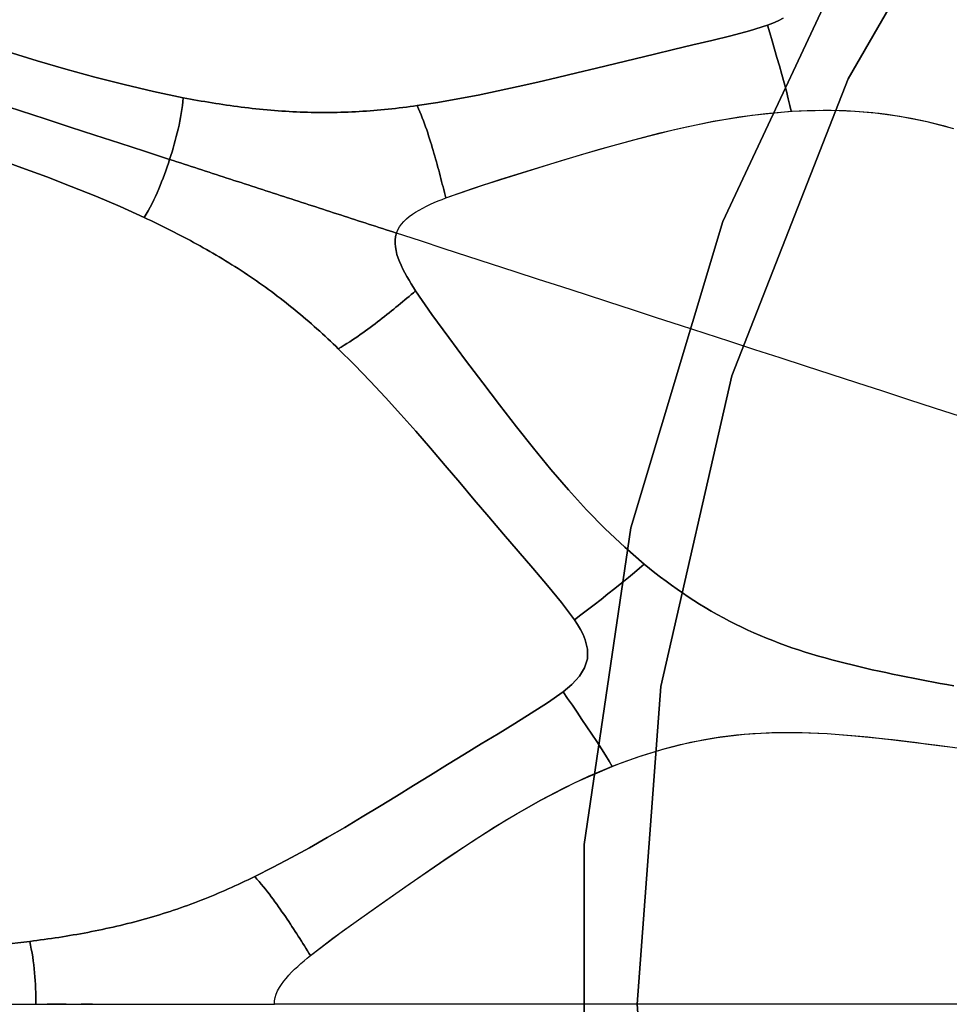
# Model space of a CAD drawing. Header units: centimetres. Extents: x -49.6 to 49.6, y -49.6 to 49.6.
# Tile 22 of 61: x -23.5 to -15.5, y 0 to 8.4. Entities that reach past the tile are written whole.
import ezdxf

# ---------------------------------------------------------------- set-up
doc = ezdxf.new("R2010")
doc.units = ezdxf.units.CM
doc.layers.get('0').update_dxf_attribs({"true_color": 0x5890e1})

msp = doc.modelspace()

# ---------------------------------------------------------------- linework, layer by layer
at = {"color": 16, "true_color": 0x870606}
for points in [[(2.0433, -18.5715, 0), (-0.6824, -18.6711, 0), (-3.3937, -18.3728, 0), (-6.0326, -17.6829, 0), (-8.543, -16.6161, 0), (-10.8713, -15.1952, 0), (-12.9679, -13.4504, 0), (-14.7881, -11.4189, 0), (-16.2931, -9.1441, 0), (-17.4508, -6.6744, 0), (-18.2367, -4.0624, 0), (-18.6338, -1.3638, 0), (-18.6338, 1.3638, 0), (-18.2367, 4.0624, 0), (-17.4508, 6.6743, 0), (-16.2931, 9.1441, 0), (-14.7881, 11.4189, 0), (-12.9679, 13.4504, 0), (-10.8713, 15.1952, 0), (-8.543, 16.6161, 0), (-6.0326, 17.6829, 0), (-3.3937, 18.3728, 0), (-0.6824, 18.6711, 0), (2.0433, 18.5715, 0)], [(2.0433, 18.5715, 0), (-0.6824, 18.6711, 0), (-3.3937, 18.3728, 0), (-6.0326, 17.6829, 0), (-8.543, 16.6161, 0), (-10.8713, 15.1952, 0), (-12.9679, 13.4504, 0), (-14.7881, 11.4189, 0), (-16.2931, 9.1441, 0), (-17.4508, 6.6744, 0), (-18.2367, 4.0624, 0), (-18.6338, 1.3638, 0), (-18.6338, -1.3638, 0), (-18.2367, -4.0624, 0), (-17.4508, -6.6744, 0), (-16.2931, -9.1441, 0), (-14.7881, -11.4189, 0), (-12.9679, -13.4504, 0), (-10.8713, -15.1952, 0), (-8.543, -16.6161, 0), (-6.0326, -17.6829, 0), (-3.3937, -18.3728, 0), (-0.6824, -18.6711, 0), (2.0433, -18.5715, 0)], [(1.3588, 18.1327, 0), (-1.3589, 18.1327, 0), (-4.0463, 17.7277, 0), (-6.6433, 16.9266, 0), (-9.0919, 15.7474, 0), (-11.3374, 14.2165, 0), (-13.3296, 12.368, 0), (-15.024, 10.2432, 0), (-16.3829, 7.8896, 0), (-17.3759, 5.3597, 0), (-17.9806, 2.7101, 0), (-18.1837, 0, 0), (-17.9806, -2.7101, 0), (-17.3759, -5.3597, 0), (-16.3829, -7.8896, 0), (-15.024, -10.2432, 0), (-13.3296, -12.368, 0), (-11.3374, -14.2165, 0), (-9.0919, -15.7475, 0), (-6.6433, -16.9266, 0), (-4.0463, -17.7277, 0), (-1.3589, -18.1328, 0), (1.3588, -18.1328, 0)], [(1.3588, -18.1328, 0), (-1.3589, -18.1328, 0), (-4.0463, -17.7277, 0), (-6.6433, -16.9266, 0), (-9.0919, -15.7475, 0), (-11.3374, -14.2165, 0), (-13.3296, -12.368, 0), (-15.024, -10.2432, 0), (-16.3829, -7.8896, 0), (-17.3759, -5.3597, 0), (-17.9806, -2.7101, 0), (-18.1837, 0, 0), (-17.9806, 2.7101, 0), (-17.3759, 5.3597, 0), (-16.3829, 7.8896, 0), (-15.024, 10.2432, 0), (-13.3296, 12.368, 0), (-11.3374, 14.2165, 0), (-9.0919, 15.7474, 0), (-6.6433, 16.9266, 0), (-4.0463, 17.7277, 0), (-1.3589, 18.1327, 0), (1.3588, 18.1327, 0)], [(-23.547, 8.1197, 0), (-23.3022, 8.0456, 0), (-23.056, 7.9739, 0), (-22.8082, 7.9056, 0), (-22.5588, 7.8416, 0), (-22.3077, 7.7827, 0), (-22.0549, 7.7301, 0), (-22.0244, 7.7242, 0), (-21.9938, 7.7184, 0), (-21.9631, 7.7128, 0), (-21.9325, 7.7072, 0), (-21.9017, 7.7018, 0), (-21.8708, 7.6965, 0), (-21.84, 7.6913, 0), (-21.8091, 7.6862, 0), (-21.7781, 7.6813, 0), (-21.7471, 7.6765, 0), (-21.7159, 7.6718, 0), (-21.6848, 7.6672, 0), (-21.6537, 7.6628, 0), (-21.6224, 7.6585, 0), (-21.5912, 7.6544, 0), (-21.5599, 7.6504, 0), (-21.5287, 7.6465, 0), (-21.4973, 7.6428, 0), (-21.4659, 7.6392, 0), (-21.4346, 7.6358, 0), (-21.4031, 7.6326, 0), (-21.3717, 7.6295, 0), (-21.3402, 7.6266, 0), (-21.3087, 7.6238, 0), (-21.2772, 7.6212, 0), (-21.2457, 7.6188, 0), (-21.2141, 7.6165, 0), (-21.1826, 7.6144, 0), (-21.151, 7.6125, 0), (-21.1195, 7.6108, 0), (-21.0879, 7.6092, 0), (-21.0564, 7.6079, 0), (-21.025, 7.6067, 0), (-20.9938, 7.6057, 0), (-20.9624, 7.6049, 0), (-20.9312, 7.6043, 0), (-20.8998, 7.6039, 0), (-20.8684, 7.6037, 0), (-20.8372, 7.6037, 0), (-20.8058, 7.6038, 0), (-20.7744, 7.6042, 0), (-20.743, 7.6047, 0), (-20.7117, 7.6055, 0), (-20.6803, 7.6064, 0), (-20.6488, 7.6075, 0), (-20.6174, 7.6089, 0), (-20.5859, 7.6104, 0), (-20.5544, 7.6121, 0), (-20.5233, 7.614, 0), (-20.4923, 7.616, 0), (-20.4612, 7.6183, 0), (-20.4302, 7.6207, 0), (-20.3992, 7.6234, 0), (-20.3682, 7.6262, 0), (-20.3372, 7.6291, 0), (-20.3062, 7.6322, 0), (-20.2751, 7.6355, 0), (-20.2441, 7.639, 0), (-20.2133, 7.6426, 0), (-20.1823, 7.6464, 0), (-20.1512, 7.6503, 0), (-20.1202, 7.6544, 0), (-20.0892, 7.6586, 0), (-20.0583, 7.6629, 0), (-19.8839, 7.6896, 0), (-19.7108, 7.7196, 0), (-19.5388, 7.7524, 0), (-19.368, 7.7875, 0), (-19.1986, 7.8244, 0), (-19.0302, 7.8625, 0), (-18.8627, 7.9017, 0), (-18.6958, 7.9417, 0), (-18.5297, 7.982, 0), (-18.3641, 8.0224, 0), (-18.1995, 8.0624, 0), (-18.0353, 8.1021, 0), (-17.8715, 8.1412, 0), (-17.708, 8.1798, 0), (-17.5455, 8.2184, 0), (-17.3843, 8.2578, 0), (-17.2249, 8.2998, 0), (-17.0703, 8.3492, 0), (-17.0256, 8.3663, 0), (-16.9807, 8.3858, 0), (-16.9369, 8.4078, 0)], [(-16.9369, 8.4078, 0), (-16.9807, 8.3858, 0), (-17.0256, 8.3663, 0), (-17.0703, 8.3492, 0), (-17.0504, 8.2819, 0), (-17.0304, 8.2142, 0), (-17.01, 8.145, 0), (-16.9894, 8.0742, 0), (-16.9686, 8.002, 0), (-16.9481, 7.929, 0), (-16.9281, 7.8563, 0), (-16.9094, 7.7859, 0), (-16.8931, 7.721, 0), (-16.8798, 7.6643, 0), (-16.8687, 7.614, 0), (-16.8011, 7.6178, 0), (-16.7333, 7.6206, 0), (-16.6652, 7.6223, 0), (-16.5968, 7.623, 0), (-16.5286, 7.6227, 0), (-16.4603, 7.6213, 0), (-16.3925, 7.6188, 0), (-16.3248, 7.6151, 0), (-16.2557, 7.6103, 0), (-16.1869, 7.6042, 0), (-16.1183, 7.5968, 0), (-16.0498, 7.5883, 0), (-15.9816, 7.5785, 0), (-15.9135, 7.5674, 0), (-15.8455, 7.555, 0), (-15.7775, 7.5413, 0), (-15.709, 7.5261, 0), (-15.6409, 7.5096, 0), (-15.5729, 7.4918, 0), (-15.5051, 7.4729, 0)], [(-23.6554, 7.686, 0), (-23.4442, 7.6174, 0), (-23.2322, 7.5485, 0), (-23.0192, 7.4793, 0), (-22.8082, 7.4108, 0), (-22.5966, 7.342, 0), (-22.3842, 7.273, 0), (-22.1709, 7.2037, 0), (-22.1606, 7.2359, 0), (-22.1506, 7.2682, 0), (-22.141, 7.3007, 0), (-22.1316, 7.3333, 0), (-22.1227, 7.3658, 0), (-22.1141, 7.3981, 0), (-22.1061, 7.4301, 0), (-22.0985, 7.4617, 0), (-22.0908, 7.4958, 0), (-22.084, 7.5291, 0), (-22.0778, 7.5619, 0), (-22.0721, 7.5943, 0), (-22.0668, 7.6303, 0), (-22.0624, 7.6636, 0), (-22.0586, 7.6962, 0), (-22.0549, 7.7301, 0), (-22.3077, 7.7827, 0), (-22.5588, 7.8416, 0), (-22.8082, 7.9056, 0), (-23.056, 7.9739, 0), (-23.3022, 8.0456, 0), (-23.547, 8.1197, 0)], [(-23.6427, 7.2076, 0), (-23.4312, 7.1325, 0), (-23.2194, 7.0546, 0), (-23.0096, 6.9741, 0), (-22.8003, 6.8897, 0), (-22.5929, 6.8015, 0), (-22.3868, 6.7083, 0), (-22.3699, 6.7379, 0), (-22.3536, 6.7666, 0), (-22.3375, 6.7963, 0), (-22.3208, 6.8286, 0), (-22.3063, 6.8581, 0), (-22.292, 6.8884, 0), (-22.278, 6.9195, 0), (-22.264, 6.9517, 0), (-22.2516, 6.9818, 0), (-22.2393, 7.0126, 0), (-22.2272, 7.0438, 0), (-22.2153, 7.0754, 0), (-22.2037, 7.1073, 0), (-22.1925, 7.1394, 0), (-22.1815, 7.1716, 0), (-22.1709, 7.2037, 0), (-22.3842, 7.273, 0), (-22.5966, 7.342, 0), (-22.8082, 7.4108, 0), (-23.0192, 7.4793, 0), (-23.2322, 7.5485, 0), (-23.4442, 7.6174, 0), (-23.6554, 7.686, 0)], [(-15.425, 5.0118, 0), (-15.6447, 5.0832, 0), (-15.8658, 5.1551, 0), (-16.0868, 5.2269, 0), (-16.3071, 5.2984, 0), (-16.527, 5.3699, 0), (-16.7456, 5.4409, 0), (-16.9631, 5.5116, 0), (-17.1786, 5.5816, 0), (-17.3926, 5.6511, 0), (-17.6028, 5.7194, 0), (-17.8114, 5.7872, 0), (-18.0171, 5.854, 0), (-18.2208, 5.9203, 0), (-18.4231, 5.986, 0), (-18.6243, 6.0513, 0), (-18.8246, 6.1164, 0), (-19.0242, 6.1813, 0), (-19.2245, 6.2464, 0), (-19.4248, 6.3114, 0), (-19.6266, 6.377, 0), (-19.8285, 6.4426, 0), (-20.032, 6.5087, 0), (-20.2357, 6.5749, 0), (-20.2246, 6.6026, 0), (-20.2104, 6.6284, 0), (-20.1936, 6.6524, 0), (-20.1743, 6.6748, 0), (-20.151, 6.6973, 0), (-20.126, 6.7181, 0), (-20.0997, 6.7373, 0), (-20.0729, 6.7548, 0), (-20.0431, 6.7725, 0), (-20.0118, 6.7895, 0), (-19.9795, 6.8058, 0), (-19.9465, 6.8213, 0), (-19.9132, 6.8361, 0), (-19.88, 6.8502, 0), (-19.8472, 6.8634, 0), (-19.8152, 6.8759, 0), (-19.5862, 6.9569, 0), (-19.3544, 7.0315, 0), (-19.1229, 7.1034, 0), (-18.891, 7.1744, 0), (-18.6646, 7.2425, 0), (-18.4375, 7.3089, 0), (-18.212, 7.3717, 0), (-17.9854, 7.4305, 0), (-17.7625, 7.4828, 0), (-17.5387, 7.5285, 0), (-17.3134, 7.5666, 0), (-17.0859, 7.5959, 0), (-16.8586, 7.615, 0), (-16.6307, 7.6233, 0), (-16.4004, 7.6196, 0), (-16.1707, 7.603, 0), (-15.9403, 7.5723, 0), (-15.7122, 7.5273, 0), (-15.4849, 7.4675, 0)], [(-23.6208, 0.5084, 0), (-23.3641, 0.5364, 0), (-23.3334, 0.5403, 0), (-23.3025, 0.5442, 0), (-23.2716, 0.5483, 0), (-23.2407, 0.5525, 0), (-23.2097, 0.5569, 0), (-23.1787, 0.5614, 0), (-23.1478, 0.566, 0), (-23.1168, 0.5707, 0), (-23.0858, 0.5756, 0), (-23.0548, 0.5806, 0), (-23.0238, 0.5857, 0), (-22.9928, 0.591, 0), (-22.9618, 0.5964, 0), (-22.9308, 0.602, 0), (-22.8998, 0.6077, 0), (-22.8688, 0.6136, 0), (-22.8379, 0.6196, 0), (-22.8069, 0.6257, 0), (-22.776, 0.632, 0), (-22.745, 0.6385, 0), (-22.7141, 0.6451, 0), (-22.6833, 0.6519, 0), (-22.6525, 0.6588, 0), (-22.6217, 0.6659, 0), (-22.5909, 0.6732, 0), (-22.5602, 0.6806, 0), (-22.5295, 0.6882, 0), (-22.4988, 0.696, 0), (-22.4683, 0.7039, 0), (-22.4377, 0.712, 0), (-22.4072, 0.7203, 0), (-22.3767, 0.7288, 0), (-22.3466, 0.7373, 0), (-22.3165, 0.7461, 0), (-22.2865, 0.755, 0), (-22.2565, 0.7641, 0), (-22.2266, 0.7734, 0), (-22.1968, 0.7829, 0), (-22.167, 0.7925, 0), (-22.1372, 0.8024, 0), (-22.1074, 0.8124, 0), (-22.0778, 0.8226, 0), (-22.0482, 0.833, 0), (-22.0186, 0.8436, 0), (-21.989, 0.8544, 0), (-21.9596, 0.8654, 0), (-21.9301, 0.8765, 0), (-21.9006, 0.8879, 0), (-21.8717, 0.8993, 0), (-21.8428, 0.9108, 0), (-21.814, 0.9226, 0), (-21.7852, 0.9345, 0), (-21.7565, 0.9466, 0), (-21.7279, 0.9588, 0), (-21.6993, 0.9712, 0), (-21.6708, 0.9838, 0), (-21.6423, 0.9965, 0), (-21.6139, 1.0093, 0), (-21.5856, 1.0224, 0), (-21.5573, 1.0355, 0), (-21.5291, 1.0488, 0), (-21.5009, 1.0623, 0), (-21.4727, 1.0758, 0), (-21.4446, 1.0895, 0), (-21.287, 1.1688, 0), (-21.1316, 1.2508, 0), (-20.9781, 1.3352, 0), (-20.8267, 1.4213, 0), (-20.6768, 1.5087, 0), (-20.5284, 1.5971, 0), (-20.3812, 1.6862, 0), (-20.235, 1.7757, 0), (-20.0894, 1.8654, 0), (-19.9443, 1.9549, 0), (-19.8002, 2.0439, 0), (-19.6562, 2.1323, 0), (-19.5125, 2.2201, 0), (-19.369, 2.3074, 0), (-19.2264, 2.3943, 0), (-19.0852, 2.4816, 0), (-18.9467, 2.5708, 0), (-18.8149, 2.6656, 0), (-18.7777, 2.6957, 0), (-18.741, 2.728, 0), (-18.7062, 2.7625, 0), (-18.6746, 2.7989, 0), (-18.6305, 2.8677, 0), (-18.6053, 2.946, 0), (-18.6049, 3.0283, 0), (-18.6254, 3.1073, 0), (-18.6442, 3.1517, 0), (-18.6665, 3.1953, 0), (-18.6914, 3.2374, 0), (-18.7174, 3.2775, 0), (-18.8287, 3.4272, 0), (-18.947, 3.571, 0), (-19.072, 3.7176, 0), (-19.1976, 3.8635, 0), (-19.323, 4.0097, 0), (-19.448, 4.1562, 0), (-19.572, 4.3023, 0), (-19.6959, 4.4484, 0), (-19.8204, 4.5947, 0), (-19.9454, 4.7404, 0), (-20.0714, 4.8854, 0), (-20.1986, 5.0292, 0), (-20.3286, 5.1729, 0), (-20.4604, 5.3143, 0), (-20.5946, 5.4532, 0), (-20.7318, 5.5891, 0), (-20.7542, 5.6107, 0), (-20.7767, 5.6323, 0), (-20.7993, 5.6537, 0), (-20.822, 5.675, 0), (-20.8448, 5.6962, 0), (-20.8677, 5.7173, 0), (-20.8906, 5.7383, 0), (-20.9138, 5.7591, 0), (-20.9371, 5.78, 0), (-20.9606, 5.8008, 0), (-20.9843, 5.8214, 0), (-21.0079, 5.8419, 0), (-21.0317, 5.8622, 0), (-21.0557, 5.8824, 0), (-21.0796, 5.9024, 0), (-21.1038, 5.9223, 0), (-21.1283, 5.9422, 0), (-21.1528, 5.9619, 0), (-21.1775, 5.9814, 0), (-21.2023, 6.0008, 0), (-21.2272, 6.02, 0), (-21.2522, 6.0391, 0), (-21.2772, 6.058, 0), (-21.3025, 6.0767, 0), (-21.3278, 6.0953, 0), (-21.3531, 6.1137, 0), (-21.3787, 6.1319, 0), (-21.4043, 6.15, 0), (-21.4299, 6.1679, 0), (-21.4558, 6.1857, 0), (-21.4817, 6.2033, 0), (-21.5078, 6.2208, 0), (-21.5341, 6.2382, 0), (-21.5605, 6.2555, 0), (-21.587, 6.2727, 0), (-21.6136, 6.2896, 0), (-21.6404, 6.3064, 0), (-21.6671, 6.323, 0), (-21.6938, 6.3395, 0), (-21.7207, 6.3559, 0), (-21.7477, 6.372, 0), (-21.7748, 6.3881, 0), (-21.8019, 6.404, 0), (-21.829, 6.4197, 0), (-21.8563, 6.4353, 0), (-21.8835, 6.4508, 0), (-21.911, 6.4661, 0), (-21.9385, 6.4814, 0), (-21.9661, 6.4965, 0), (-21.9939, 6.5115, 0), (-22.0216, 6.5264, 0), (-22.0494, 6.5412, 0), (-22.0773, 6.5558, 0), (-22.1052, 6.5702, 0), (-22.1332, 6.5846, 0), (-22.1611, 6.5988, 0), (-22.1892, 6.6129, 0), (-22.2173, 6.6269, 0), (-22.2455, 6.6407, 0), (-22.2737, 6.6545, 0), (-22.3019, 6.6681, 0), (-22.3301, 6.6816, 0), (-22.3584, 6.695, 0), (-22.3868, 6.7083, 0), (-22.5929, 6.8015, 0), (-22.8003, 6.8897, 0), (-23.0096, 6.9741, 0), (-23.2194, 7.0546, 0), (-23.4312, 7.1325, 0), (-23.6427, 7.2076, 0)], [(-15.425, 5.0118, 0), (-15.6447, 5.0832, 0), (-15.8658, 5.1551, 0), (-16.0868, 5.2269, 0), (-16.3071, 5.2984, 0), (-16.527, 5.3699, 0), (-16.7456, 5.4409, 0), (-16.9631, 5.5116, 0), (-17.1786, 5.5816, 0), (-17.3926, 5.6511, 0), (-17.6028, 5.7194, 0), (-17.8114, 5.7872, 0), (-18.0171, 5.854, 0), (-18.2208, 5.9203, 0), (-18.4231, 5.986, 0), (-18.6243, 6.0513, 0), (-18.8246, 6.1164, 0), (-19.0242, 6.1813, 0), (-19.2245, 6.2464, 0), (-19.4248, 6.3114, 0), (-19.6266, 6.377, 0), (-19.8285, 6.4426, 0), (-20.032, 6.5087, 0), (-20.2357, 6.5749, 0), (-20.2432, 6.5459, 0), (-20.2469, 6.5167, 0), (-20.2474, 6.4873, 0), (-20.245, 6.4578, 0), (-20.2395, 6.4258, 0), (-20.2314, 6.3942, 0), (-20.2214, 6.3632, 0), (-20.21, 6.3331, 0), (-20.1963, 6.3012, 0), (-20.1809, 6.269, 0), (-20.1643, 6.2368, 0), (-20.1466, 6.2047, 0), (-20.1283, 6.173, 0), (-20.1096, 6.142, 0), (-20.0908, 6.1119, 0), (-20.0723, 6.0829, 0), (-19.9335, 5.8815, 0), (-19.7898, 5.685, 0), (-19.6454, 5.4914, 0), (-19.4999, 5.2984, 0), (-19.3573, 5.1108, 0), (-19.213, 4.9243, 0), (-19.0671, 4.7405, 0), (-18.918, 4.5592, 0), (-18.7684, 4.386, 0), (-18.6139, 4.2171, 0), (-18.4539, 4.0538, 0), (-18.2875, 3.8968, 0), (-18.1224, 3.754, 0), (-18.0765, 3.7165, 0), (-18.0302, 3.6796, 0), (-17.9832, 3.6432, 0), (-17.9357, 3.6074, 0), (-17.8892, 3.5733, 0), (-17.8423, 3.5399, 0), (-17.7949, 3.5071, 0), (-17.7472, 3.475, 0), (-17.699, 3.4436, 0), (-17.6503, 3.4128, 0), (-17.6011, 3.3827, 0), (-17.5514, 3.3533, 0), (-17.4991, 3.3234, 0), (-17.4469, 3.2947, 0), (-17.3948, 3.267, 0), (-17.3428, 3.2405, 0), (-17.2905, 3.2149, 0), (-17.2382, 3.1903, 0), (-17.1857, 3.1666, 0), (-17.1328, 3.1438, 0), (-17.0797, 3.1217, 0), (-17.0261, 3.1005, 0), (-16.972, 3.0799, 0), (-16.9175, 3.06, 0), (-16.8623, 3.0407, 0), (-16.8064, 3.022, 0), (-16.7496, 3.0038, 0), (-16.6921, 2.9861, 0), (-16.6354, 2.9692, 0), (-16.5785, 2.953, 0), (-16.5214, 2.9373, 0), (-16.4641, 2.9221, 0), (-16.4069, 2.9074, 0), (-16.3494, 2.8931, 0), (-16.2917, 2.8793, 0), (-16.234, 2.8659, 0), (-16.1764, 2.8529, 0), (-16.1187, 2.8402, 0), (-16.0608, 2.8278, 0), (-16.0029, 2.8157, 0), (-15.9451, 2.8038, 0), (-15.8871, 2.7922, 0), (-15.8291, 2.7808, 0), (-15.771, 2.7695, 0), (-15.713, 2.7584, 0), (-15.655, 2.7474, 0), (-15.597, 2.7365, 0), (-15.5391, 2.7257, 0), (-15.481, 2.715, 0)], [(-15.481, 2.715, 0), (-15.5391, 2.7257, 0), (-15.597, 2.7365, 0), (-15.655, 2.7474, 0), (-15.713, 2.7584, 0), (-15.771, 2.7695, 0), (-15.8291, 2.7808, 0), (-15.8871, 2.7922, 0), (-15.9451, 2.8038, 0), (-16.0029, 2.8157, 0), (-16.0608, 2.8278, 0), (-16.1187, 2.8402, 0), (-16.1764, 2.8529, 0), (-16.234, 2.8659, 0), (-16.2917, 2.8793, 0), (-16.3494, 2.8931, 0), (-16.4069, 2.9074, 0), (-16.4641, 2.9221, 0), (-16.5214, 2.9373, 0), (-16.5785, 2.953, 0), (-16.6354, 2.9692, 0), (-16.6921, 2.9861, 0), (-16.7496, 3.0038, 0), (-16.8064, 3.022, 0), (-16.8623, 3.0407, 0), (-16.9175, 3.06, 0), (-16.972, 3.0799, 0), (-17.0261, 3.1005, 0), (-17.0797, 3.1217, 0), (-17.1328, 3.1438, 0), (-17.1857, 3.1666, 0), (-17.2382, 3.1903, 0), (-17.2905, 3.2149, 0), (-17.3428, 3.2405, 0), (-17.3948, 3.267, 0), (-17.4469, 3.2947, 0), (-17.4991, 3.3234, 0), (-17.5514, 3.3533, 0), (-17.6011, 3.3827, 0), (-17.6503, 3.4128, 0), (-17.699, 3.4436, 0), (-17.7472, 3.475, 0), (-17.7949, 3.5071, 0), (-17.8423, 3.5399, 0), (-17.8892, 3.5733, 0), (-17.9357, 3.6074, 0), (-17.9832, 3.6432, 0), (-18.0302, 3.6796, 0), (-18.0765, 3.7165, 0), (-18.1224, 3.754, 0), (-18.161, 3.7198, 0), (-18.2051, 3.6818, 0), (-18.2565, 3.6388, 0), (-18.3129, 3.5929, 0), (-18.3718, 3.5458, 0), (-18.4313, 3.4988, 0), (-18.4904, 3.4525, 0), (-18.5487, 3.4073, 0), (-18.6058, 3.3632, 0), (-18.6619, 3.3203, 0), (-18.7174, 3.2775, 0), (-18.6914, 3.2374, 0), (-18.6665, 3.1953, 0), (-18.6442, 3.1517, 0), (-18.6254, 3.1073, 0), (-18.6049, 3.0283, 0), (-18.6053, 2.946, 0), (-18.6305, 2.8677, 0), (-18.6746, 2.7989, 0), (-18.7062, 2.7625, 0), (-18.741, 2.728, 0), (-18.7777, 2.6957, 0), (-18.8149, 2.6656, 0), (-18.7753, 2.6077, 0), (-18.7352, 2.5495, 0), (-18.6945, 2.49, 0), (-18.653, 2.429, 0), (-18.611, 2.3667, 0), (-18.5688, 2.3037, 0), (-18.5273, 2.2407, 0), (-18.4878, 2.1796, 0), (-18.4521, 2.1229, 0), (-18.422, 2.0731, 0), (-18.3959, 2.0286, 0), (-18.3329, 2.0531, 0), (-18.2692, 2.0768, 0), (-18.2048, 2.0995, 0), (-18.1401, 2.1213, 0), (-18.0751, 2.142, 0), (-18.0099, 2.1617, 0), (-17.9445, 2.1803, 0), (-17.879, 2.1978, 0), (-17.8118, 2.2145, 0), (-17.7445, 2.23, 0), (-17.677, 2.2442, 0), (-17.6093, 2.2572, 0), (-17.5413, 2.269, 0), (-17.473, 2.2795, 0), (-17.4045, 2.2887, 0), (-17.3356, 2.2967, 0), (-17.2659, 2.3034, 0), (-17.1959, 2.3088, 0), (-17.1257, 2.3129, 0), (-17.0555, 2.3158, 0), (-16.9851, 2.3176, 0), (-16.9147, 2.3183, 0), (-16.8441, 2.318, 0), (-16.7737, 2.3167, 0), (-16.7031, 2.3145, 0), (-16.6327, 2.3115, 0), (-16.5624, 2.3077, 0), (-16.4922, 2.3032, 0), (-16.4221, 2.2981, 0), (-16.3523, 2.2924, 0), (-16.2826, 2.2861, 0), (-16.2131, 2.2794, 0), (-16.1432, 2.2721, 0), (-16.0732, 2.2645, 0), (-16.0033, 2.2565, 0), (-15.9335, 2.2483, 0), (-15.8635, 2.2397, 0), (-15.7937, 2.231, 0), (-15.7239, 2.222, 0), (-15.6542, 2.213, 0), (-15.5846, 2.2038, 0), (-15.515, 2.1946, 0)], [(-15.298, 0, 0), (-15.5271, 0, 0), (-15.7574, 0, 0), (-15.9879, 0, 0), (-16.2189, 0, 0), (-16.4498, 0, 0), (-16.6824, 0, 0), (-16.9147, 0, 0), (-17.1464, 0, 0), (-17.3774, 0, 0), (-17.6073, 0, 0), (-17.8361, 0, 0), (-18.0626, 0, 0), (-18.2876, 0, 0), (-18.5087, 0, 0), (-18.728, 0, 0), (-18.9443, 0, 0), (-19.1586, 0, 0), (-19.3712, 0, 0), (-19.5828, 0, 0), (-19.7933, 0, 0), (-20.0032, 0, 0), (-20.2139, 0, 0), (-20.4244, 0, 0), (-20.6366, 0, 0), (-20.8489, 0, 0), (-21.0629, 0, 0), (-21.2771, 0, 0), (-21.2751, 0.0297, 0), (-21.2697, 0.0586, 0), (-21.261, 0.0867, 0), (-21.2495, 0.1139, 0), (-21.2344, 0.1425, 0), (-21.217, 0.1701, 0), (-21.198, 0.1964, 0), (-21.1779, 0.2214, 0), (-21.1549, 0.2474, 0), (-21.1305, 0.2732, 0), (-21.1047, 0.2987, 0), (-21.0782, 0.3236, 0), (-21.0511, 0.348, 0), (-21.0238, 0.3716, 0), (-20.9967, 0.3944, 0), (-20.9701, 0.4162, 0), (-20.7773, 0.564, 0), (-20.58, 0.7065, 0), (-20.3821, 0.8465, 0), (-20.1833, 0.9856, 0), (-19.9891, 1.1204, 0), (-19.7937, 1.2537, 0), (-19.5986, 1.3831, 0), (-19.4012, 1.509, 0), (-19.2054, 1.6276, 0), (-19.0067, 1.7403, 0), (-18.8042, 1.8461, 0), (-18.5969, 1.9443, 0), (-18.3867, 2.0327, 0), (-18.1725, 2.111, 0), (-17.9523, 2.1787, 0), (-17.7286, 2.2339, 0), (-17.5001, 2.2759, 0), (-17.2693, 2.3035, 0), (-17.0345, 2.3169, 0), (-16.7982, 2.3176, 0), (-16.5619, 2.3081, 0), (-16.3258, 2.2904, 0), (-16.0903, 2.2668, 0), (-15.8552, 2.239, 0), (-15.6211, 2.2089, 0), (-15.3871, 2.1777, 0)], [(-23.5361, 0, 0), (-23.3119, 0, 0), (-23.312, 0.0337, 0), (-23.3125, 0.0676, 0), (-23.3134, 0.1015, 0), (-23.3146, 0.1353, 0), (-23.316, 0.169, 0), (-23.3179, 0.2024, 0), (-23.3201, 0.2353, 0), (-23.3228, 0.2678, 0), (-23.3259, 0.3025, 0), (-23.3297, 0.3363, 0), (-23.334, 0.3695, 0), (-23.3386, 0.4019, 0), (-23.3446, 0.4378, 0), (-23.3508, 0.4709, 0), (-23.3573, 0.5031, 0), (-23.3641, 0.5364, 0), (-23.6208, 0.5084, 0)], [(-23.0537, 0, 0), (-23.0859, 0, 0), (-23.1182, 0, 0), (-23.1504, 0, 0), (-23.1826, 0, 0), (-23.215, 0, 0)], [(-22.8301, 0, 0), (-22.8621, 0, 0), (-22.894, 0, 0), (-22.9259, 0, 0)]]:
    msp.add_polyline3d(points, dxfattribs=at)
for points in [[(-17.5348, 7.5288, 0), (-17.2034, 7.5815, 0), (-16.8687, 7.614, 0), (-16.8798, 7.6643, 0), (-16.8931, 7.721, 0), (-16.9094, 7.7859, 0), (-16.9281, 7.8563, 0), (-16.9481, 7.929, 0), (-16.9686, 8.002, 0), (-16.9894, 8.0742, 0), (-17.01, 8.145, 0), (-17.0304, 8.2142, 0), (-17.0504, 8.2819, 0), (-17.0703, 8.3492, 0), (-17.2249, 8.2998, 0), (-17.3843, 8.2578, 0), (-17.5455, 8.2184, 0), (-17.708, 8.1798, 0), (-17.8715, 8.1412, 0), (-18.0353, 8.1021, 0), (-18.1995, 8.0624, 0), (-18.3641, 8.0224, 0), (-18.5297, 7.982, 0), (-18.6958, 7.9417, 0), (-18.8627, 7.9017, 0), (-19.0302, 7.8625, 0), (-19.1986, 7.8244, 0), (-19.368, 7.7875, 0), (-19.5388, 7.7524, 0), (-19.7108, 7.7196, 0), (-19.8839, 7.6896, 0), (-20.0583, 7.6629, 0), (-20.0472, 7.6365, 0), (-20.0361, 7.61, 0), (-20.0255, 7.5837, 0), (-20.0153, 7.5575, 0), (-20.0054, 7.5316, 0), (-19.9958, 7.5059, 0), (-19.9867, 7.4804, 0), (-19.9779, 7.455, 0), (-19.9694, 7.4298, 0), (-19.9612, 7.4048, 0), (-19.9531, 7.3798, 0), (-19.9453, 7.355, 0), (-19.9376, 7.3303, 0), (-19.9302, 7.3057, 0), (-19.9229, 7.2812, 0), (-19.9156, 7.2567, 0), (-19.9086, 7.2324, 0), (-19.9017, 7.2082, 0), (-19.8949, 7.184, 0), (-19.8882, 7.1599, 0), (-19.8817, 7.1359, 0), (-19.8752, 7.112, 0), (-19.8689, 7.0881, 0), (-19.8627, 7.0643, 0), (-19.8564, 7.0406, 0), (-19.8505, 7.0169, 0), (-19.8445, 6.9933, 0), (-19.8386, 6.9698, 0), (-19.8328, 6.9463, 0), (-19.8269, 6.9228, 0), (-19.821, 6.8994, 0), (-19.8152, 6.8759, 0), (-19.4894, 6.9881, 0), (-19.1624, 7.0908, 0), (-18.8364, 7.1905, 0), (-18.5117, 7.287, 0), (-18.1877, 7.3778, 0), (-17.8625, 7.4596, 0)], [(-20.0472, 7.6365, 0), (-20.0583, 7.6629, 0), (-20.0892, 7.6586, 0), (-20.1202, 7.6544, 0), (-20.1512, 7.6503, 0), (-20.1823, 7.6464, 0), (-20.2133, 7.6426, 0), (-20.2441, 7.639, 0), (-20.2751, 7.6355, 0), (-20.3062, 7.6322, 0), (-20.3372, 7.6291, 0), (-20.3682, 7.6262, 0), (-20.3992, 7.6234, 0), (-20.4302, 7.6207, 0), (-20.4612, 7.6183, 0), (-20.4923, 7.616, 0), (-20.5233, 7.614, 0), (-20.5544, 7.6121, 0), (-20.5859, 7.6104, 0), (-20.6174, 7.6089, 0), (-20.6488, 7.6075, 0), (-20.6803, 7.6064, 0), (-20.7117, 7.6055, 0), (-20.743, 7.6047, 0), (-20.7744, 7.6042, 0), (-20.8058, 7.6038, 0), (-20.8372, 7.6037, 0), (-20.8684, 7.6037, 0), (-20.8998, 7.6039, 0), (-20.9312, 7.6043, 0), (-20.9624, 7.6049, 0), (-20.9938, 7.6057, 0), (-21.025, 7.6067, 0), (-21.0564, 7.6079, 0), (-21.0879, 7.6092, 0), (-21.1195, 7.6108, 0), (-21.151, 7.6125, 0), (-21.1826, 7.6144, 0), (-21.2141, 7.6165, 0), (-21.2457, 7.6188, 0), (-21.2772, 7.6212, 0), (-21.3087, 7.6238, 0), (-21.3402, 7.6266, 0), (-21.3717, 7.6295, 0), (-21.4031, 7.6326, 0), (-21.4346, 7.6358, 0), (-21.4659, 7.6392, 0), (-21.4973, 7.6428, 0), (-21.5287, 7.6465, 0), (-21.5599, 7.6504, 0), (-21.5912, 7.6544, 0), (-21.6224, 7.6585, 0), (-21.6537, 7.6628, 0), (-21.6848, 7.6672, 0), (-21.7159, 7.6718, 0), (-21.7471, 7.6765, 0), (-21.7781, 7.6813, 0), (-21.8091, 7.6862, 0), (-21.84, 7.6913, 0), (-21.8708, 7.6965, 0), (-21.9017, 7.7018, 0), (-21.9325, 7.7072, 0), (-21.9631, 7.7128, 0), (-21.9938, 7.7184, 0), (-22.0244, 7.7242, 0), (-22.0549, 7.7301, 0), (-22.0586, 7.6962, 0), (-22.0624, 7.6636, 0), (-22.0668, 7.6303, 0), (-22.0721, 7.5943, 0), (-22.0778, 7.5619, 0), (-22.084, 7.5291, 0), (-22.0908, 7.4958, 0), (-22.0985, 7.4617, 0), (-22.1061, 7.4301, 0), (-22.1141, 7.3981, 0), (-22.1227, 7.3658, 0), (-22.1316, 7.3333, 0), (-22.141, 7.3007, 0), (-22.1506, 7.2682, 0), (-22.1606, 7.2359, 0), (-22.1709, 7.2037, 0), (-22.1404, 7.1938, 0), (-22.1097, 7.1838, 0), (-22.079, 7.1738, 0), (-22.0483, 7.1639, 0), (-22.0176, 7.1539, 0), (-21.9869, 7.1439, 0), (-21.9563, 7.134, 0), (-21.9255, 7.124, 0), (-21.8953, 7.1141, 0), (-21.8649, 7.1043, 0), (-21.8345, 7.0944, 0), (-21.8041, 7.0845, 0), (-21.7738, 7.0747, 0), (-21.7434, 7.0648, 0), (-21.713, 7.0549, 0), (-21.6826, 7.045, 0), (-21.6522, 7.0352, 0), (-21.6219, 7.0253, 0), (-21.5916, 7.0155, 0), (-21.5613, 7.0056, 0), (-21.5309, 6.9957, 0), (-21.5006, 6.9859, 0), (-21.4702, 6.976, 0), (-21.4399, 6.9662, 0), (-21.4095, 6.9563, 0), (-21.3792, 6.9464, 0), (-21.3488, 6.9366, 0), (-21.3184, 6.9267, 0), (-21.288, 6.9168, 0), (-21.2577, 6.907, 0), (-21.2274, 6.8972, 0), (-21.1973, 6.8873, 0), (-21.1656, 6.8771, 0), (-21.1345, 6.867, 0), (-21.1036, 6.8569, 0), (-21.073, 6.847, 0), (-21.0426, 6.8371, 0), (-21.0123, 6.8273, 0), (-20.9823, 6.8175, 0), (-20.9524, 6.8078, 0), (-20.9226, 6.7981, 0), (-20.8928, 6.7884, 0), (-20.863, 6.7788, 0), (-20.8333, 6.7691, 0), (-20.8035, 6.7594, 0), (-20.7736, 6.7497, 0), (-20.7435, 6.7399, 0), (-20.7133, 6.7301, 0), (-20.6831, 6.7203, 0), (-20.653, 6.7105, 0), (-20.623, 6.7008, 0), (-20.5931, 6.691, 0), (-20.5634, 6.6814, 0), (-20.5336, 6.6717, 0), (-20.504, 6.6621, 0), (-20.4744, 6.6525, 0), (-20.4448, 6.6429, 0), (-20.4153, 6.6333, 0), (-20.3856, 6.6236, 0), (-20.356, 6.614, 0), (-20.325, 6.6039, 0), (-20.2963, 6.5946, 0), (-20.2673, 6.5852, 0), (-20.2357, 6.5749, 0), (-20.2246, 6.6026, 0), (-20.2104, 6.6284, 0), (-20.1936, 6.6524, 0), (-20.1743, 6.6748, 0), (-20.151, 6.6973, 0), (-20.126, 6.7181, 0), (-20.0997, 6.7373, 0), (-20.0729, 6.7548, 0), (-20.0431, 6.7725, 0), (-20.0118, 6.7895, 0), (-19.9795, 6.8058, 0), (-19.9465, 6.8213, 0), (-19.9132, 6.8361, 0), (-19.88, 6.8502, 0), (-19.8472, 6.8634, 0), (-19.8152, 6.8759, 0), (-19.821, 6.8994, 0), (-19.8269, 6.9228, 0), (-19.8328, 6.9463, 0), (-19.8386, 6.9698, 0), (-19.8445, 6.9933, 0), (-19.8505, 7.0169, 0), (-19.8564, 7.0406, 0), (-19.8627, 7.0643, 0), (-19.8689, 7.0881, 0), (-19.8752, 7.112, 0), (-19.8817, 7.1359, 0), (-19.8882, 7.1599, 0), (-19.8949, 7.184, 0), (-19.9017, 7.2082, 0), (-19.9086, 7.2324, 0), (-19.9156, 7.2567, 0), (-19.9229, 7.2812, 0), (-19.9302, 7.3057, 0), (-19.9376, 7.3303, 0), (-19.9453, 7.355, 0), (-19.9531, 7.3798, 0), (-19.9612, 7.4048, 0), (-19.9694, 7.4298, 0), (-19.9779, 7.455, 0), (-19.9867, 7.4804, 0), (-19.9958, 7.5059, 0), (-20.0054, 7.5316, 0), (-20.0153, 7.5575, 0), (-20.0255, 7.5837, 0), (-20.0361, 7.61, 0)], [(-21.1656, 6.8771, 0), (-21.1973, 6.8873, 0), (-21.2274, 6.8972, 0), (-21.2577, 6.907, 0), (-21.288, 6.9168, 0), (-21.3184, 6.9267, 0), (-21.3488, 6.9366, 0), (-21.3792, 6.9464, 0), (-21.4095, 6.9563, 0), (-21.4399, 6.9662, 0), (-21.4702, 6.976, 0), (-21.5006, 6.9859, 0), (-21.5309, 6.9957, 0), (-21.5613, 7.0056, 0), (-21.5916, 7.0155, 0), (-21.6219, 7.0253, 0), (-21.6522, 7.0352, 0), (-21.6826, 7.045, 0), (-21.713, 7.0549, 0), (-21.7434, 7.0648, 0), (-21.7738, 7.0747, 0), (-21.8041, 7.0845, 0), (-21.8345, 7.0944, 0), (-21.8649, 7.1043, 0), (-21.8953, 7.1141, 0), (-21.9255, 7.124, 0), (-21.9563, 7.134, 0), (-21.9869, 7.1439, 0), (-22.0176, 7.1539, 0), (-22.0483, 7.1639, 0), (-22.079, 7.1738, 0), (-22.1097, 7.1838, 0), (-22.1404, 7.1938, 0), (-22.1709, 7.2037, 0), (-22.1815, 7.1716, 0), (-22.1925, 7.1394, 0), (-22.2037, 7.1073, 0), (-22.2153, 7.0754, 0), (-22.2272, 7.0438, 0), (-22.2393, 7.0126, 0), (-22.2516, 6.9818, 0), (-22.264, 6.9517, 0), (-22.278, 6.9195, 0), (-22.292, 6.8884, 0), (-22.3063, 6.8581, 0), (-22.3208, 6.8286, 0), (-22.3375, 6.7963, 0), (-22.3536, 6.7666, 0), (-22.3699, 6.7379, 0), (-22.3868, 6.7083, 0), (-22.3584, 6.695, 0), (-22.3301, 6.6816, 0), (-22.3019, 6.6681, 0), (-22.2737, 6.6545, 0), (-22.2455, 6.6407, 0), (-22.2173, 6.6269, 0), (-22.1892, 6.6129, 0), (-22.1611, 6.5988, 0), (-22.1332, 6.5846, 0), (-22.1052, 6.5702, 0), (-22.0773, 6.5558, 0), (-22.0494, 6.5412, 0), (-22.0216, 6.5264, 0), (-21.9939, 6.5115, 0), (-21.9661, 6.4965, 0), (-21.9385, 6.4814, 0), (-21.911, 6.4661, 0), (-21.8835, 6.4508, 0), (-21.8563, 6.4353, 0), (-21.829, 6.4197, 0), (-21.8019, 6.404, 0), (-21.7748, 6.3881, 0), (-21.7477, 6.372, 0), (-21.7207, 6.3559, 0), (-21.6938, 6.3395, 0), (-21.6671, 6.323, 0), (-21.6404, 6.3064, 0), (-21.6136, 6.2896, 0), (-21.587, 6.2727, 0), (-21.5605, 6.2555, 0), (-21.5341, 6.2382, 0), (-21.5078, 6.2208, 0), (-21.4817, 6.2033, 0), (-21.4558, 6.1857, 0), (-21.4299, 6.1679, 0), (-21.4043, 6.15, 0), (-21.3787, 6.1319, 0), (-21.3531, 6.1137, 0), (-21.3278, 6.0953, 0), (-21.3025, 6.0767, 0), (-21.2772, 6.058, 0), (-21.2522, 6.0391, 0), (-21.2272, 6.02, 0), (-21.2023, 6.0008, 0), (-21.1775, 5.9814, 0), (-21.1528, 5.9619, 0), (-21.1283, 5.9422, 0), (-21.1038, 5.9223, 0), (-21.0796, 5.9024, 0), (-21.0557, 5.8824, 0), (-21.0317, 5.8622, 0), (-21.0079, 5.8419, 0), (-20.9843, 5.8214, 0), (-20.9606, 5.8008, 0), (-20.9371, 5.78, 0), (-20.9138, 5.7591, 0), (-20.8906, 5.7383, 0), (-20.8677, 5.7173, 0), (-20.8448, 5.6962, 0), (-20.822, 5.675, 0), (-20.7993, 5.6537, 0), (-20.7767, 5.6323, 0), (-20.7542, 5.6107, 0), (-20.7318, 5.5891, 0), (-20.7072, 5.604, 0), (-20.6827, 5.6189, 0), (-20.6586, 5.634, 0), (-20.6349, 5.6491, 0), (-20.6117, 5.6642, 0), (-20.5889, 5.6794, 0), (-20.5664, 5.6947, 0), (-20.5444, 5.7101, 0), (-20.5227, 5.7255, 0), (-20.5013, 5.7409, 0), (-20.4801, 5.7564, 0), (-20.4592, 5.7718, 0), (-20.4385, 5.7873, 0), (-20.418, 5.8029, 0), (-20.3976, 5.8184, 0), (-20.3774, 5.8339, 0), (-20.3574, 5.8495, 0), (-20.3375, 5.865, 0), (-20.3179, 5.8806, 0), (-20.2983, 5.8962, 0), (-20.2789, 5.9117, 0), (-20.2596, 5.9273, 0), (-20.2405, 5.9429, 0), (-20.2214, 5.9585, 0), (-20.2025, 5.9741, 0), (-20.1837, 5.9897, 0), (-20.165, 6.0053, 0), (-20.1464, 6.0209, 0), (-20.1278, 6.0364, 0), (-20.1093, 6.052, 0), (-20.0908, 6.0675, 0), (-20.0723, 6.0829, 0), (-20.0908, 6.1119, 0), (-20.1096, 6.142, 0), (-20.1283, 6.173, 0), (-20.1466, 6.2047, 0), (-20.1643, 6.2368, 0), (-20.1809, 6.269, 0), (-20.1963, 6.3012, 0), (-20.21, 6.3331, 0), (-20.2214, 6.3632, 0), (-20.2314, 6.3942, 0), (-20.2395, 6.4258, 0), (-20.245, 6.4578, 0), (-20.2474, 6.4873, 0), (-20.2469, 6.5167, 0), (-20.2432, 6.5459, 0), (-20.2357, 6.5749, 0), (-20.2673, 6.5852, 0), (-20.2963, 6.5946, 0), (-20.325, 6.6039, 0), (-20.356, 6.614, 0), (-20.3856, 6.6236, 0), (-20.4153, 6.6333, 0), (-20.4448, 6.6429, 0), (-20.4744, 6.6525, 0), (-20.504, 6.6621, 0), (-20.5336, 6.6717, 0), (-20.5634, 6.6814, 0), (-20.5931, 6.691, 0), (-20.623, 6.7008, 0), (-20.653, 6.7105, 0), (-20.6831, 6.7203, 0), (-20.7133, 6.7301, 0), (-20.7435, 6.7399, 0), (-20.7736, 6.7497, 0), (-20.8035, 6.7594, 0), (-20.8333, 6.7691, 0), (-20.863, 6.7788, 0), (-20.8928, 6.7884, 0), (-20.9226, 6.7981, 0), (-20.9524, 6.8078, 0), (-20.9823, 6.8175, 0), (-21.0123, 6.8273, 0), (-21.0426, 6.8371, 0), (-21.073, 6.847, 0), (-21.1036, 6.8569, 0), (-21.1345, 6.867, 0)], [(-18.8287, 3.4272, 0), (-18.7174, 3.2775, 0), (-18.6619, 3.3203, 0), (-18.6058, 3.3632, 0), (-18.5487, 3.4073, 0), (-18.4904, 3.4525, 0), (-18.4313, 3.4988, 0), (-18.3718, 3.5458, 0), (-18.3129, 3.5929, 0), (-18.2565, 3.6388, 0), (-18.2051, 3.6818, 0), (-18.161, 3.7198, 0), (-18.1224, 3.754, 0), (-18.2875, 3.8968, 0), (-18.4539, 4.0538, 0), (-18.6139, 4.2171, 0), (-18.7684, 4.386, 0), (-18.918, 4.5592, 0), (-19.0671, 4.7405, 0), (-19.213, 4.9243, 0), (-19.3573, 5.1108, 0), (-19.4999, 5.2984, 0), (-19.6454, 5.4914, 0), (-19.7898, 5.685, 0), (-19.9335, 5.8815, 0), (-20.0723, 6.0829, 0), (-20.0908, 6.0675, 0), (-20.1093, 6.052, 0), (-20.1278, 6.0364, 0), (-20.1464, 6.0209, 0), (-20.165, 6.0053, 0), (-20.1837, 5.9897, 0), (-20.2025, 5.9741, 0), (-20.2214, 5.9585, 0), (-20.2405, 5.9429, 0), (-20.2596, 5.9273, 0), (-20.2789, 5.9117, 0), (-20.2983, 5.8962, 0), (-20.3179, 5.8806, 0), (-20.3375, 5.865, 0), (-20.3574, 5.8495, 0), (-20.3774, 5.8339, 0), (-20.3976, 5.8184, 0), (-20.418, 5.8029, 0), (-20.4385, 5.7873, 0), (-20.4592, 5.7718, 0), (-20.4801, 5.7564, 0), (-20.5013, 5.7409, 0), (-20.5227, 5.7255, 0), (-20.5444, 5.7101, 0), (-20.5664, 5.6947, 0), (-20.5889, 5.6794, 0), (-20.6117, 5.6642, 0), (-20.6349, 5.6491, 0), (-20.6586, 5.634, 0), (-20.6827, 5.6189, 0), (-20.7072, 5.604, 0), (-20.7318, 5.5891, 0), (-20.5946, 5.4532, 0), (-20.4604, 5.3143, 0), (-20.3286, 5.1729, 0), (-20.1986, 5.0292, 0), (-20.0714, 4.8854, 0), (-19.9454, 4.7404, 0), (-19.8204, 4.5947, 0), (-19.6959, 4.4484, 0), (-19.572, 4.3023, 0), (-19.448, 4.1562, 0), (-19.323, 4.0097, 0), (-19.1976, 3.8635, 0), (-19.072, 3.7176, 0), (-18.947, 3.571, 0)], [(-19.0031, 1.7418, 0), (-18.7042, 1.8943, 0), (-18.3959, 2.0286, 0), (-18.422, 2.0731, 0), (-18.4521, 2.1229, 0), (-18.4878, 2.1796, 0), (-18.5273, 2.2407, 0), (-18.5688, 2.3037, 0), (-18.611, 2.3667, 0), (-18.653, 2.429, 0), (-18.6945, 2.49, 0), (-18.7352, 2.5495, 0), (-18.7753, 2.6077, 0), (-18.8149, 2.6656, 0), (-18.9467, 2.5708, 0), (-19.0852, 2.4816, 0), (-19.2264, 2.3943, 0), (-19.369, 2.3074, 0), (-19.5125, 2.2201, 0), (-19.6562, 2.1323, 0), (-19.8002, 2.0439, 0), (-19.9443, 1.9549, 0), (-20.0894, 1.8654, 0), (-20.235, 1.7757, 0), (-20.3812, 1.6862, 0), (-20.5284, 1.5971, 0), (-20.6768, 1.5087, 0), (-20.8267, 1.4213, 0), (-20.9781, 1.3352, 0), (-21.1316, 1.2508, 0), (-21.287, 1.1688, 0), (-21.4446, 1.0895, 0), (-21.4258, 1.0678, 0), (-21.4071, 1.046, 0), (-21.3889, 1.0243, 0), (-21.371, 1.0026, 0), (-21.3536, 0.981, 0), (-21.3367, 0.9595, 0), (-21.3201, 0.938, 0), (-21.3038, 0.9167, 0), (-21.288, 0.8953, 0), (-21.2723, 0.874, 0), (-21.2571, 0.8528, 0), (-21.2419, 0.8316, 0), (-21.2271, 0.8105, 0), (-21.2123, 0.7894, 0), (-21.1978, 0.7683, 0), (-21.1833, 0.7473, 0), (-21.1692, 0.7264, 0), (-21.155, 0.7054, 0), (-21.1411, 0.6845, 0), (-21.1273, 0.6637, 0), (-21.1136, 0.6429, 0), (-21.1002, 0.6221, 0), (-21.0868, 0.6014, 0), (-21.0735, 0.5807, 0), (-21.0603, 0.56, 0), (-21.0472, 0.5394, 0), (-21.0343, 0.5188, 0), (-21.0215, 0.4982, 0), (-21.0087, 0.4777, 0), (-20.9958, 0.4571, 0), (-20.983, 0.4367, 0), (-20.9701, 0.4162, 0), (-20.6949, 0.6235, 0), (-20.4156, 0.8223, 0), (-20.1365, 1.0178, 0), (-19.8575, 1.21, 0), (-19.5774, 1.3964, 0), (-19.2935, 1.5747, 0)], [(-21.4258, 1.0678, 0), (-21.4446, 1.0895, 0), (-21.4727, 1.0758, 0), (-21.5009, 1.0623, 0), (-21.5291, 1.0488, 0), (-21.5573, 1.0355, 0), (-21.5856, 1.0224, 0), (-21.6139, 1.0093, 0), (-21.6423, 0.9965, 0), (-21.6708, 0.9838, 0), (-21.6993, 0.9712, 0), (-21.7279, 0.9588, 0), (-21.7565, 0.9466, 0), (-21.7852, 0.9345, 0), (-21.814, 0.9226, 0), (-21.8428, 0.9108, 0), (-21.8717, 0.8993, 0), (-21.9006, 0.8879, 0), (-21.9301, 0.8765, 0), (-21.9596, 0.8654, 0), (-21.989, 0.8544, 0), (-22.0186, 0.8436, 0), (-22.0482, 0.833, 0), (-22.0778, 0.8226, 0), (-22.1074, 0.8124, 0), (-22.1372, 0.8024, 0), (-22.167, 0.7925, 0), (-22.1968, 0.7829, 0), (-22.2266, 0.7734, 0), (-22.2565, 0.7641, 0), (-22.2865, 0.755, 0), (-22.3165, 0.7461, 0), (-22.3466, 0.7373, 0), (-22.3767, 0.7288, 0), (-22.4072, 0.7203, 0), (-22.4377, 0.712, 0), (-22.4683, 0.7039, 0), (-22.4988, 0.696, 0), (-22.5295, 0.6882, 0), (-22.5602, 0.6806, 0), (-22.5909, 0.6732, 0), (-22.6217, 0.6659, 0), (-22.6525, 0.6588, 0), (-22.6833, 0.6519, 0), (-22.7141, 0.6451, 0), (-22.745, 0.6385, 0), (-22.776, 0.632, 0), (-22.8069, 0.6257, 0), (-22.8379, 0.6196, 0), (-22.8688, 0.6136, 0), (-22.8998, 0.6077, 0), (-22.9308, 0.602, 0), (-22.9618, 0.5964, 0), (-22.9928, 0.591, 0), (-23.0238, 0.5857, 0), (-23.0548, 0.5806, 0), (-23.0858, 0.5756, 0), (-23.1168, 0.5707, 0), (-23.1478, 0.566, 0), (-23.1787, 0.5614, 0), (-23.2097, 0.5569, 0), (-23.2407, 0.5525, 0), (-23.2716, 0.5483, 0), (-23.3025, 0.5442, 0), (-23.3334, 0.5403, 0), (-23.3641, 0.5364, 0), (-23.3573, 0.5031, 0), (-23.3508, 0.4709, 0), (-23.3446, 0.4378, 0), (-23.3386, 0.4019, 0), (-23.334, 0.3695, 0), (-23.3297, 0.3363, 0), (-23.3259, 0.3025, 0), (-23.3228, 0.2678, 0), (-23.3201, 0.2353, 0), (-23.3179, 0.2024, 0), (-23.316, 0.169, 0), (-23.3146, 0.1353, 0), (-23.3134, 0.1015, 0), (-23.3125, 0.0676, 0), (-23.312, 0.0337, 0), (-23.3119, 0, 0), (-23.2797, 0, 0), (-23.2474, 0, 0), (-23.2152, 0, 0), (-23.1829, 0, 0), (-23.1506, 0, 0), (-23.1184, 0, 0), (-23.0862, 0, 0), (-23.054, 0, 0), (-23.022, 0, 0), (-22.9901, 0, 0), (-22.9581, 0, 0), (-22.9261, 0, 0), (-22.8943, 0, 0), (-22.8623, 0, 0), (-22.8303, 0, 0), (-22.7985, 0, 0), (-22.7665, 0, 0), (-22.7346, 0, 0), (-22.7026, 0, 0), (-22.6708, 0, 0), (-22.6389, 0, 0), (-22.6071, 0, 0), (-22.5752, 0, 0), (-22.5433, 0, 0), (-22.5112, 0, 0), (-22.4792, 0, 0), (-22.4474, 0, 0), (-22.4154, 0, 0), (-22.3835, 0, 0), (-22.3517, 0, 0), (-22.3198, 0, 0), (-22.2881, 0, 0), (-22.2549, 0, 0), (-22.2222, 0, 0), (-22.1896, 0, 0), (-22.1575, 0, 0), (-22.1255, 0, 0), (-22.0938, 0, 0), (-22.0621, 0, 0), (-22.0306, 0, 0), (-21.9993, 0, 0), (-21.968, 0, 0), (-21.9366, 0, 0), (-21.9054, 0, 0), (-21.874, 0, 0), (-21.8425, 0, 0), (-21.8109, 0, 0), (-21.7792, 0, 0), (-21.7474, 0, 0), (-21.7158, 0, 0), (-21.6843, 0, 0), (-21.6528, 0, 0), (-21.6216, 0, 0), (-21.5903, 0, 0), (-21.5591, 0, 0), (-21.528, 0, 0), (-21.4969, 0, 0), (-21.4658, 0, 0), (-21.4348, 0, 0), (-21.4036, 0, 0), (-21.371, 0, 0), (-21.3408, 0, 0), (-21.3103, 0, 0), (-21.2771, 0, 0), (-21.2751, 0.0297, 0), (-21.2697, 0.0586, 0), (-21.261, 0.0867, 0), (-21.2495, 0.1139, 0), (-21.2344, 0.1425, 0), (-21.217, 0.1701, 0), (-21.198, 0.1964, 0), (-21.1779, 0.2214, 0), (-21.1549, 0.2474, 0), (-21.1305, 0.2732, 0), (-21.1047, 0.2987, 0), (-21.0782, 0.3236, 0), (-21.0511, 0.348, 0), (-21.0238, 0.3716, 0), (-20.9967, 0.3944, 0), (-20.9701, 0.4162, 0), (-20.983, 0.4367, 0), (-20.9958, 0.4571, 0), (-21.0087, 0.4777, 0), (-21.0215, 0.4982, 0), (-21.0343, 0.5188, 0), (-21.0472, 0.5394, 0), (-21.0603, 0.56, 0), (-21.0735, 0.5807, 0), (-21.0868, 0.6014, 0), (-21.1002, 0.6221, 0), (-21.1136, 0.6429, 0), (-21.1273, 0.6637, 0), (-21.1411, 0.6845, 0), (-21.155, 0.7054, 0), (-21.1692, 0.7264, 0), (-21.1833, 0.7473, 0), (-21.1978, 0.7683, 0), (-21.2123, 0.7894, 0), (-21.2271, 0.8105, 0), (-21.2419, 0.8316, 0), (-21.2571, 0.8528, 0), (-21.2723, 0.874, 0), (-21.288, 0.8953, 0), (-21.3038, 0.9167, 0), (-21.3201, 0.938, 0), (-21.3367, 0.9595, 0), (-21.3536, 0.981, 0), (-21.371, 1.0026, 0), (-21.3889, 1.0243, 0), (-21.4071, 1.046, 0)]]:
    msp.add_polyline3d(points, close=True, dxfattribs=at)

doc.saveas('drawing.dxf')
